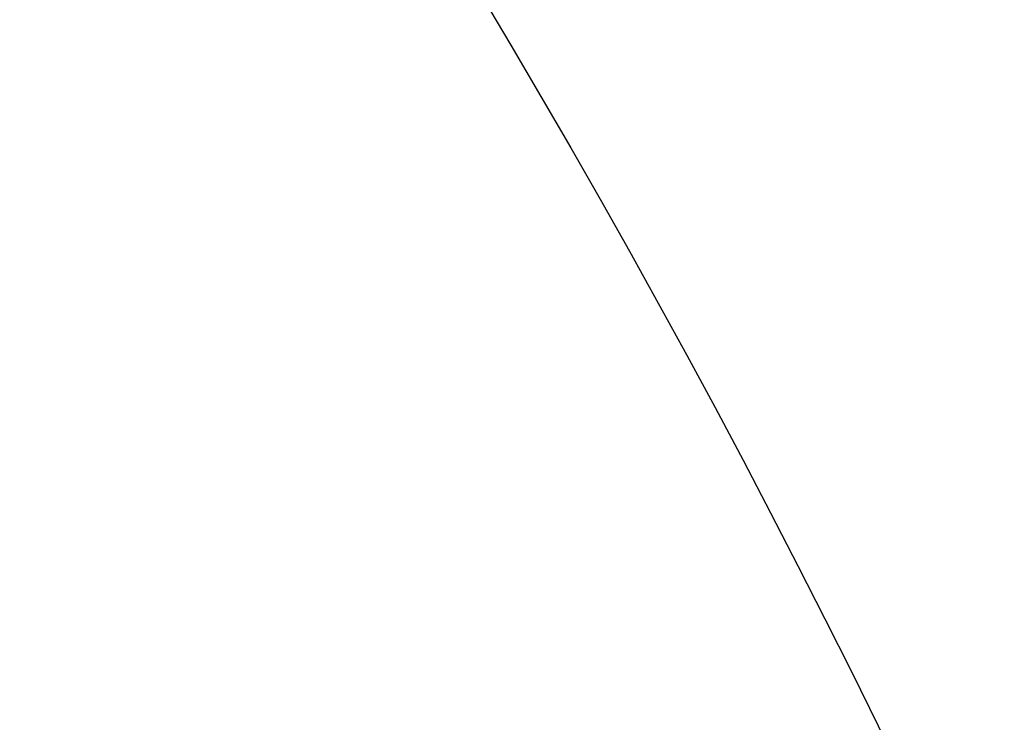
# Model space of a CAD drawing. Header units: millimetres. Extents: x 6 to 273, y 6 to 210.
# Tile 47 of 75: x 44.953 to 45.053, y 53.6783 to 53.7497. Entities that reach past the tile are written whole.
import ezdxf

# ---------------------------------------------------------------- set-up
doc = ezdxf.new("R2010")
doc.units = ezdxf.units.MM

msp = doc.modelspace()

# ---------------------------------------------------------------- linework, layer by layer
for centre, radius in [((46.04144, 49.93893), 12.5), ((46.04144, 49.93893), 9.55), ((46.04144, 49.93893), 9.25), ((46.04144, 49.93893), 9.05), ((46.04144, 49.93893), 8.9), ((46.04144, 49.93893), 7.7), ((44.14144, 53.23893), 1.9), ((44.14144, 53.23893), 1.5), ((44.14144, 53.23893), 1), ((44.14144, 53.23893), 0.90958)]:
    msp.add_circle(centre, radius)
for centre, radius, start, end in [((46.04144, 49.93893), 10.21748, 161.887879, 82.849707), ((46.04145, 49.93893), 7.39357, 188.938651, 171.061349), ((46.04144, 49.93893), 7.25, 198.913349, 161.086651)]:
    msp.add_arc(centre, radius, start, end)
msp.add_open_spline([(55.13255, 43.65315), (55.23352, 43.78292), (55.71743, 44.40485), (56.31986, 45.69788), (56.90685, 47.47537), (57.1584, 49.3389), (57.10567, 51.21525), (56.73035, 53.0556), (56.05769, 54.80885), (55.09421, 56.42083), (53.87859, 57.85223), (52.43548, 59.05396), (50.81428, 60.0018), (49.05454, 60.65755), (47.21088, 61.01474), (45.33326, 61.05045), (43.4754, 60.77666), (41.69191, 60.18833), (40.03, 59.31437), (38.54098, 58.16879), (37.25536, 56.77971), (36.19816, 55.18026), (35.73747, 53.98311), (35.50713, 53.38454)], degree=3, knots=[0, 0, 0, 0, 0.012978, 0.062196, 0.111414, 0.160633, 0.209851, 0.259069, 0.308287, 0.357506, 0.406724, 0.455942, 0.50516, 0.554379, 0.603597, 0.652815, 0.702033, 0.751252, 0.80047, 0.849688, 0.898907, 0.949453, 1, 1, 1, 1])

doc.saveas('drawing.dxf')
